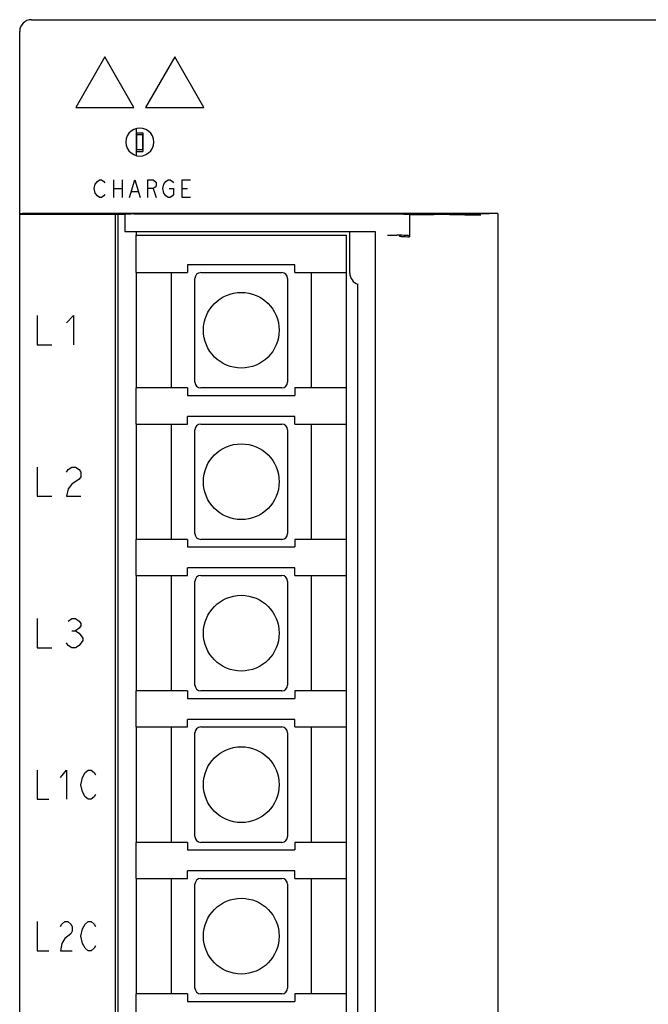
# Model space of a CAD drawing. Extents: x 100 to 1223, y 94 to 846.
# Tile 4 of 39: x 165 to 219, y 676 to 760. Entities that reach past the tile are written whole.
import ezdxf

# ---------------------------------------------------------------- set-up
doc = ezdxf.new("R2010")
doc.units = 0
doc.header["$LTSCALE"] = 69.3
doc.layers.get('0').update_dxf_attribs({"linetype": 'CONTINUOUS'})
for name, color, linetype in [('ALL_AXIS', 7, 'CONTINUOUS'), ('ALL_CURVE', 7, 'CONTINUOUS'), ('ALL_FEATURES', 7, 'CONTINUOUS')]:
    doc.layers.add(name, color=color, linetype=linetype)

msp = doc.modelspace()

# ---------------------------------------------------------------- linework, layer by layer
at = {"color": 7, "linetype": 'CONTINUOUS'}
for p, q in [((175, 738.3), (175, 741.5)), ((175, 741.5), (193, 741.5)), ((193, 741.5), (193, 569.2)), ((179.4, 738.95), (179.4, 738.3)), ((188.6, 738.95), (179.4, 738.95)), ((188.6, 738.3), (188.6, 738.95)), ((175, 738.3), (179.4, 738.3)), ((178, 738.3), (178, 728.4)), ((180.025, 728.9), (180.025, 737.8)), ((180.525, 738.3), (187.475, 738.3)), ((187.975, 737.8), (187.975, 728.9)), ((188.6, 738.3), (193, 738.3)), ((190, 738.3), (190, 728.4)), ((175, 725.3), (175, 728.4)), ((179.4, 728.4), (175, 728.4)), ((179.4, 728.4), (179.4, 727.75)), ((187.475, 728.4), (180.525, 728.4)), ((188.6, 728.4), (188.6, 727.75)), ((193, 728.4), (188.6, 728.4)), ((179.4, 727.75), (188.6, 727.75)), ((179.4, 725.3), (179.4, 725.95)), ((188.6, 725.95), (179.4, 725.95)), ((188.6, 725.3), (188.6, 725.95)), ((175, 725.3), (179.4, 725.3)), ((178, 725.3), (178, 715.4)), ((180.525, 725.3), (187.475, 725.3)), ((188.6, 725.3), (193, 725.3)), ((190, 725.3), (190, 715.4)), ((180.025, 715.9), (180.025, 724.8)), ((187.975, 724.8), (187.975, 715.9)), ((175, 712.3), (175, 715.4)), ((179.4, 715.4), (175, 715.4)), ((179.4, 715.4), (179.4, 714.75)), ((187.475, 715.4), (180.525, 715.4)), ((188.6, 715.4), (188.6, 714.75)), ((193, 715.4), (188.6, 715.4)), ((179.4, 714.75), (188.6, 714.75)), ((179.4, 712.3), (179.4, 712.95)), ((188.6, 712.95), (179.4, 712.95)), ((188.6, 712.3), (188.6, 712.95)), ((175, 712.3), (179.4, 712.3)), ((178, 712.3), (178, 702.4)), ((180.025, 702.9), (180.025, 711.8)), ((180.525, 712.3), (187.475, 712.3)), ((187.975, 711.8), (187.975, 702.9)), ((188.6, 712.3), (193, 712.3)), ((190, 712.3), (190, 702.4)), ((175, 699.3), (175, 702.4)), ((179.4, 702.4), (175, 702.4)), ((179.4, 702.4), (179.4, 701.75)), ((187.475, 702.4), (180.525, 702.4)), ((188.6, 702.4), (188.6, 701.75)), ((193, 702.4), (188.6, 702.4)), ((179.4, 701.75), (188.6, 701.75)), ((179.4, 699.3), (179.4, 699.95)), ((188.6, 699.95), (179.4, 699.95)), ((188.6, 699.3), (188.6, 699.95)), ((175, 699.3), (179.4, 699.3)), ((178, 699.3), (178, 689.4)), ((180.525, 699.3), (187.475, 699.3)), ((188.6, 699.3), (193, 699.3)), ((190, 699.3), (190, 689.4)), ((180.025, 689.9), (180.025, 698.8)), ((187.975, 698.8), (187.975, 689.9)), ((175, 686.3), (175, 689.4)), ((179.4, 689.4), (175, 689.4)), ((179.4, 689.4), (179.4, 688.75)), ((179.4, 688.75), (188.6, 688.75)), ((187.475, 689.4), (180.525, 689.4)), ((188.6, 689.4), (188.6, 688.75)), ((193, 689.4), (188.6, 689.4)), ((175, 686.3), (179.4, 686.3)), ((178, 686.3), (178, 676.4)), ((179.4, 686.3), (179.4, 686.95)), ((188.6, 686.95), (179.4, 686.95)), ((180.525, 686.3), (187.475, 686.3)), ((188.6, 686.3), (188.6, 686.95)), ((188.6, 686.3), (193, 686.3)), ((190, 686.3), (190, 676.4)), ((180.025, 676.9), (180.025, 685.8)), ((187.975, 685.8), (187.975, 676.9)), ((175, 673.3), (175, 676.4)), ((179.4, 676.4), (175, 676.4)), ((179.4, 676.4), (179.4, 675.75)), ((187.475, 676.4), (180.525, 676.4)), ((188.6, 676.4), (188.6, 675.75)), ((193, 676.4), (188.6, 676.4)), ((179.4, 675.75), (188.6, 675.75))]:
    msp.add_line(p, q, dxfattribs=at)
for centre in [(184, 733.35), (184, 720.35), (184, 707.35), (184, 694.35), (184, 681.35)]:
    msp.add_circle(centre, 3.25, dxfattribs=at)
for centre, start, end in [((180.525, 737.8), 90, 180), ((187.475, 737.8), 0, 90), ((180.525, 728.9), 180, 270), ((187.475, 728.9), 270, 360), ((180.525, 724.8), 90, 180), ((187.475, 724.8), 0, 90), ((180.525, 715.9), 180, 270), ((187.475, 715.9), 270, 360), ((180.525, 711.8), 90, 180), ((187.475, 711.8), 0, 90), ((180.525, 702.9), 180, 270), ((187.475, 702.9), 270, 360), ((180.525, 698.8), 90, 180), ((187.475, 698.8), 0, 90), ((180.525, 689.9), 180, 270), ((187.475, 689.9), 270, 360), ((180.525, 685.8), 90, 180), ((187.475, 685.8), 0, 90), ((180.525, 676.9), 180, 270), ((187.475, 676.9), 270, 360)]:
    msp.add_arc(centre, 0.5, start, end, dxfattribs=at)
at = {"layer": 'ALL_AXIS', "color": 7, "linetype": 'CONTINUOUS'}
for p, q in [((175.025, 750.15), (175.025, 748.85)), ((175.025, 750.15), (175.525, 750.15)), ((175.525, 750.15), (175.525, 748.85)), ((175.025, 748.85), (175.525, 748.85)), ((174, 743.286), (174, 741.8)), ((195.5, 741.8), (174, 741.8)), ((195.5, 568.9), (195.5, 741.8))]:
    msp.add_line(p, q, dxfattribs=at)
at = {"layer": 'ALL_CURVE', "color": 4, "linetype": 'CONTINUOUS'}
for p, q in [((172.3, 756.8), (169.8, 752.47)), ((174.8, 752.47), (172.3, 756.8)), ((178.3, 756.8), (175.8, 752.47)), ((180.8, 752.47), (178.3, 756.8)), ((169.8, 752.47), (174.8, 752.47)), ((175.8, 752.47), (180.8, 752.47)), ((171.476, 745.875), (171.659, 746.125)), ((171.659, 746.125), (171.843, 746.25)), ((171.843, 746.25), (172.027, 746.25)), ((172.027, 746.25), (172.211, 746.125)), ((172.211, 746.125), (172.303, 746)), ((173.037, 746.25), (173.037, 744.75)), ((173.773, 746.25), (173.773, 744.75)), ((174.416, 744.75), (174.875, 746.25)), ((174.875, 746.25), (175.334, 744.75)), ((175.977, 744.75), (175.977, 746.25)), ((175.977, 746.25), (176.437, 746.25)), ((176.437, 746.25), (176.621, 746.125)), ((176.621, 746.125), (176.713, 746)), ((177.356, 745.875), (177.539, 746.125)), ((177.539, 746.125), (177.723, 746.25)), ((177.723, 746.25), (177.907, 746.25)), ((177.907, 746.25), (178.091, 746.125)), ((178.091, 746.125), (178.183, 746)), ((178.917, 744.75), (178.917, 746.25)), ((178.917, 746.25), (179.653, 746.25)), ((171.384, 745.5), (171.476, 745.875)), ((171.476, 745.125), (171.384, 745.5)), ((173.037, 745.5), (173.773, 745.5)), ((176.437, 745.5), (175.977, 745.5)), ((176.621, 745.625), (176.437, 745.5)), ((176.437, 745.5), (176.713, 744.75)), ((176.713, 745.75), (176.621, 745.625)), ((176.713, 746), (176.713, 745.75)), ((177.264, 745.5), (177.356, 745.875)), ((177.356, 745.125), (177.264, 745.5)), ((177.815, 745.5), (178.183, 745.5)), ((178.183, 745.5), (178.183, 745)), ((178.917, 745.5), (179.377, 745.5)), ((171.659, 744.875), (171.476, 745.125)), ((171.843, 744.75), (171.659, 744.875)), ((172.027, 744.75), (171.843, 744.75)), ((172.211, 744.875), (172.027, 744.75)), ((172.303, 745), (172.211, 744.875)), ((174.599, 745.25), (175.151, 745.25)), ((177.539, 744.875), (177.356, 745.125)), ((177.723, 744.75), (177.539, 744.875)), ((177.907, 744.75), (177.723, 744.75)), ((178.091, 744.875), (177.907, 744.75)), ((178.183, 745), (178.091, 744.875)), ((179.653, 744.75), (178.917, 744.75)), ((166.5, 734.6), (166.5, 732.1)), ((169, 733.975), (169.625, 734.6)), ((169.625, 734.6), (169.625, 732.1)), ((166.5, 732.1), (167.75, 732.1)), ((166.5, 721.6), (166.5, 719.1)), ((169, 721.183), (169.156, 721.392)), ((169.156, 721.392), (169.469, 721.6)), ((169.469, 721.6), (169.781, 721.6)), ((169.781, 721.6), (170.094, 721.392)), ((170.094, 721.392), (170.25, 721.183)), ((170.25, 721.183), (170.25, 720.767)), ((169.469, 720.142), (169.156, 719.725)), ((170.094, 720.558), (169.469, 720.142)), ((170.25, 720.767), (170.094, 720.558)), ((166.5, 719.1), (167.75, 719.1)), ((169.156, 719.725), (169, 719.1)), ((169, 719.1), (170.25, 719.1)), ((166.5, 708.6), (166.5, 706.1)), ((169.156, 708.392), (169.469, 708.6)), ((169.469, 708.6), (169.781, 708.6)), ((169.781, 708.6), (170.094, 708.392)), ((170.094, 708.392), (170.25, 708.183)), ((170.25, 708.183), (170.25, 707.975)), ((169.469, 707.558), (169.781, 707.558)), ((170.094, 707.767), (169.781, 707.558)), ((169.781, 707.558), (170.094, 707.35)), ((170.25, 707.975), (170.094, 707.767)), ((170.094, 707.35), (170.406, 706.933)), ((169.156, 706.308), (169, 706.517)), ((170.406, 706.725), (170.094, 706.308)), ((170.406, 706.933), (170.406, 706.725)), ((166.5, 706.1), (167.75, 706.1)), ((169.469, 706.1), (169.156, 706.308)), ((169.781, 706.1), (169.469, 706.1)), ((170.094, 706.308), (169.781, 706.1)), ((166.5, 695.6), (166.5, 693.1)), ((168.5, 694.975), (169, 695.6)), ((169, 695.6), (169, 693.1)), ((170.625, 695.392), (170.875, 695.6)), ((170.875, 695.6), (171.125, 695.6)), ((171.125, 695.6), (171.375, 695.392)), ((170.25, 694.35), (170.375, 694.975)), ((170.375, 694.975), (170.625, 695.392)), ((171.375, 695.392), (171.5, 695.183)), ((170.375, 693.725), (170.25, 694.35)), ((166.5, 693.1), (167.5, 693.1)), ((170.625, 693.308), (170.375, 693.725)), ((170.875, 693.1), (170.625, 693.308)), ((171.125, 693.1), (170.875, 693.1)), ((171.375, 693.308), (171.125, 693.1)), ((171.5, 693.517), (171.375, 693.308)), ((166.5, 682.6), (166.5, 680.1)), ((168.5, 682.183), (168.625, 682.392)), ((168.625, 682.392), (168.875, 682.6)), ((168.875, 682.6), (169.125, 682.6)), ((169.125, 682.6), (169.375, 682.392)), ((169.375, 682.392), (169.5, 682.183)), ((169.5, 682.183), (169.5, 681.767)), ((170.25, 681.35), (170.375, 681.975)), ((170.375, 681.975), (170.625, 682.392)), ((170.625, 682.392), (170.875, 682.6)), ((170.875, 682.6), (171.125, 682.6)), ((171.125, 682.6), (171.375, 682.392)), ((171.375, 682.392), (171.5, 682.183)), ((168.875, 681.142), (168.625, 680.725)), ((169.375, 681.558), (168.875, 681.142)), ((169.5, 681.767), (169.375, 681.558)), ((170.375, 680.725), (170.25, 681.35)), ((168.625, 680.725), (168.5, 680.1)), ((170.625, 680.308), (170.375, 680.725)), ((170.875, 680.1), (170.625, 680.308)), ((171.375, 680.308), (171.125, 680.1)), ((171.5, 680.517), (171.375, 680.308)), ((166.5, 680.1), (167.5, 680.1)), ((168.5, 680.1), (169.5, 680.1)), ((171.125, 680.1), (170.875, 680.1))]:
    msp.add_line(p, q, dxfattribs=at)
at = {"layer": 'ALL_FEATURES', "color": 7, "linetype": 'CONTINUOUS'}
for p, q in [((166, 760), (274, 760)), ((165, 511), (165, 759)), ((175, 750.659), (175, 748.341)), ((175, 750.3), (175.55, 750.3)), ((175.55, 750.3), (175.55, 748.7)), ((175, 748.7), (175.55, 748.7)), ((165, 743.309), (174, 743.309)), ((206.003, 743.361), (165.777, 743.361)), ((174, 743.286), (172.7, 743.309)), ((173.2, 657.85), (173.2, 743.3)), ((173.4, 743.297), (173.4, 657.85)), ((174, 743.309), (174, 743.286)), ((174.778, 743.326), (197.334, 743.326)), ((198.427, 743.263), (198.334, 743.309)), ((198.427, 743.263), (198.427, 741.373)), ((200.5, 743.256), (199.571, 743.256)), ((204.508, 743.324), (199.692, 743.323)), ((200.5, 743.256), (200.5, 743.323)), ((200.501, 743.3), (204.508, 743.23)), ((206.003, 743.361), (204.508, 743.324)), ((204.508, 743.23), (204.508, 743.324)), ((206.003, 743.361), (206.003, 567.339)), ((175, 741.8), (175, 741.5)), ((193.3, 738.254), (193.3, 741.8)), ((196.534, 741.5), (197.334, 741.5)), ((197.534, 741.466), (197.572, 741.428)), ((198.334, 741.466), (198.427, 741.373)), ((175, 738.3), (175, 728.4)), ((194, 664.35), (194, 737.3)), ((175, 725.3), (175, 715.4)), ((175, 712.3), (175, 702.4)), ((175, 699.3), (175, 689.4)), ((175, 686.3), (175, 676.4))]:
    msp.add_line(p, q, dxfattribs=at)
for points in [[(176.503, 749.5), (176.472, 749.767), (176.383, 750.022), (176.241, 750.248), (176.05, 750.44), (175.823, 750.582), (175.568, 750.671), (175.301, 750.701), (175.034, 750.671), (174.78, 750.582), (174.553, 750.44), (174.362, 750.248), (174.219, 750.022), (174.13, 749.767), (174.1, 749.5)], [(174.1, 749.5), (174.13, 749.233), (174.219, 748.978), (174.362, 748.752), (174.553, 748.56), (174.78, 748.418), (175.034, 748.329), (175.301, 748.299), (175.568, 748.329), (175.823, 748.418), (176.05, 748.56), (176.241, 748.752), (176.383, 748.978), (176.472, 749.233), (176.503, 749.5)], [(165.777, 743.361), (165.566, 743.359), (165.377, 743.357), (165.218, 743.355), (165.099, 743.351), (165.025, 743.348), (165, 743.344)], [(174.099, 743.316), (174.025, 743.313), (174, 743.309)], [(174.778, 743.326), (174.566, 743.324), (174.377, 743.322), (174.218, 743.32), (174.099, 743.316)], [(197.334, 743.326), (197.552, 743.326), (197.759, 743.325), (197.946, 743.323), (198.104, 743.32), (198.224, 743.317), (198.302, 743.313), (198.334, 743.309)], [(199.571, 743.256), (199.168, 743.257), (198.781, 743.259), (198.427, 743.263)], [(198.95, 743.3), (198.97, 743.304), (199.058, 743.31), (199.213, 743.315), (199.427, 743.32), (199.692, 743.323)], [(200.5, 743.273), (200.167, 743.274), (199.85, 743.275), (199.563, 743.278), (199.32, 743.282), (199.132, 743.287), (199.007, 743.293), (198.953, 743.298), (198.95, 743.3)], [(198.334, 741.466), (198.302, 741.474), (198.224, 741.481), (198.103, 741.487), (197.946, 741.493), (197.759, 741.497), (197.552, 741.499), (197.334, 741.5)], [(197.572, 741.428), (197.594, 741.42), (197.642, 741.412), (197.715, 741.404), (197.814, 741.397), (197.936, 741.39), (198.08, 741.384), (198.244, 741.378), (198.427, 741.373)]]:
    msp.add_lwpolyline(points, dxfattribs=at)
for centre, start, end in [((166, 759), 90, 180), ((194.3, 738.254), 180.00006, 252.54241)]:
    msp.add_arc(centre, 1, start, end, dxfattribs=at)

doc.saveas('drawing.dxf')
